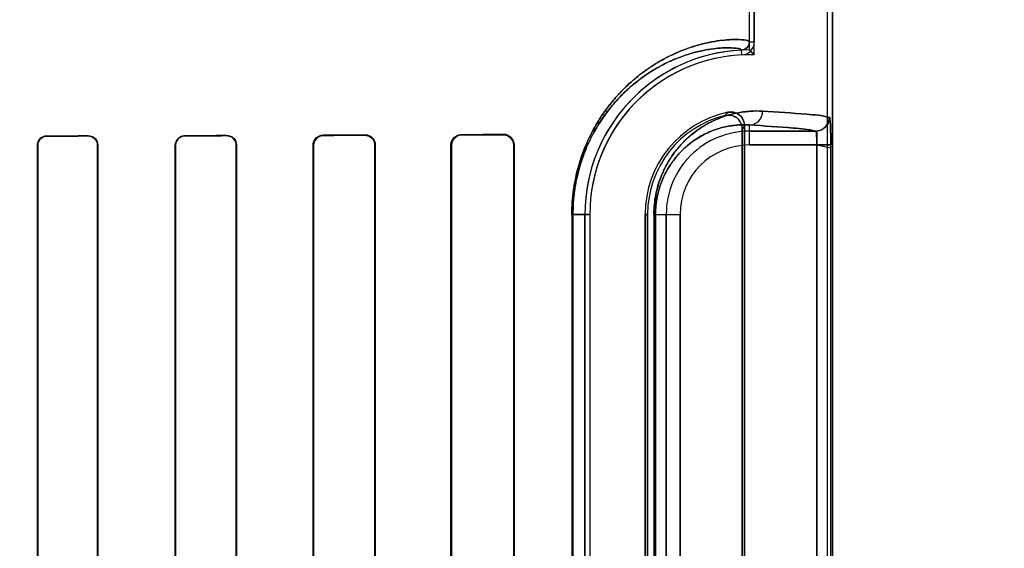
# Model space of a CAD drawing. Header units: millimetres. Extents: x 0 to 297, y 0 to 210.
# Tile 154 of 256: x 58.708 to 58.958, y 157.406 to 157.54. Entities that reach past the tile are written whole.
import ezdxf

# ---------------------------------------------------------------- set-up
doc = ezdxf.new("R2010")
doc.units = ezdxf.units.MM
doc.header["$LTSCALE"] = 16.335
doc.layers.get('0').update_dxf_attribs({"linetype": 'CONTINUOUS'})
for name, color, linetype in [('AXES_REF', 7, 'CONTINUOUS'), ('INTFCLR_1', 7, 'CONTINUOUS'), ('INTFCLR_72935', 7, 'CONTINUOUS')]:
    doc.layers.add(name, color=color, linetype=linetype)

msp = doc.modelspace()

# ---------------------------------------------------------------- linework, layer by layer
at = {"color": 7, "linetype": 'Continuous'}
for radius in [6.787079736, 6.7865, 6.743039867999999]:
    msp.add_circle((57.4637311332, 154.7114782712), radius, dxfattribs=at)
for radius, start, end in [(6.72, 278.2771290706, 261.7228709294), (6.874, 143.2753922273, 36.7246077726)]:
    msp.add_arc((57.4637311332, 154.7114782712), radius, start, end, dxfattribs=at)
at = {"layer": 'AXES_REF', "color": 9, "linetype": 'Continuous'}
for radius in [6.191158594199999, 4.150003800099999]:
    msp.add_circle((57.4637311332, 154.7114782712), radius, dxfattribs=at)
at = {"layer": 'INTFCLR_1', "color": 6, "linetype": 'Continuous'}
for p, q in [((58.9127789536, 157.1614683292), (58.9127789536, 159.0304801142)), ((58.9140132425, 157.1614683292), (58.9140132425, 159.0304683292)), ((58.8930132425, 157.5341548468), (58.8930132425, 158.3777818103)), ((58.8942475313, 158.3777817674), (58.8942475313, 157.5341548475)), ((58.891166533, 157.5121245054), (58.891166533, 157.3008121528)), ((58.8917789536, 157.3000442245), (58.8917789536, 157.5128924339)), ((58.7127758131, 157.3049683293), (58.7127758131, 157.5079683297)), ((58.7128598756, 157.3049683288), (58.7128598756, 157.5079683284)), ((58.7280242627, 157.5079683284), (58.7280242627, 157.3049683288)), ((58.7281111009, 157.5079683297), (58.7281111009, 157.3049683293)), ((58.7476944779, 157.3049683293), (58.7476944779, 157.5079683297)), ((58.74778468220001, 157.3049683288), (58.74778468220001, 157.5079683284)), ((58.7631080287, 157.5079683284), (58.7631080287, 157.3049683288)), ((58.76320236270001, 157.5079683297), (58.76320236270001, 157.3049683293)), ((58.7825900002, 157.3049683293), (58.7825900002, 157.5079683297)), ((58.7826894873, 157.3049683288), (58.7826894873, 157.5079683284)), ((58.7982144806, 157.5079683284), (58.7982144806, 157.3049683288)), ((58.79832055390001, 157.5079683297), (58.79832055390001, 157.3049683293)), ((58.8174531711, 157.3049683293), (58.8174531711, 157.5079683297)), ((58.81756795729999, 157.3049683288), (58.81756795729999, 157.5079683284)), ((58.8333524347, 157.5079683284), (58.8333524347, 157.3049683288)), ((58.8334793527, 157.5079683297), (58.8334793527, 157.3049683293)), ((58.8513765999, 157.3224683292), (58.8513765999, 157.4904683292)), ((58.8526108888, 157.4904683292), (58.8526108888, 157.3224683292)), ((58.8666108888, 157.4904683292), (58.8666108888, 157.3224683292)), ((58.8672233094, 157.3224683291), (58.8672233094, 157.4904683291))]:
    msp.add_line(p, q, dxfattribs=at)
at = {"layer": 'INTFCLR_1', "color": 9, "linetype": 'Continuous'}
for p, q in [((58.8910734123, 157.5308240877), (58.8910140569, 157.5320569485)), ((58.8930132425, 157.5341548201), (58.8942475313, 157.534154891)), ((58.8930132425, 157.5080288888), (58.8930132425, 157.513099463)), ((58.71517683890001, 157.5103743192), (58.71517683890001, 157.5102897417)), ((58.7256768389, 157.5103108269), (58.7256768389, 157.5103970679)), ((58.7501768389, 157.5104572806), (58.7501768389, 157.5103663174)), ((58.7606768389, 157.5103930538), (58.7606768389, 157.5104864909)), ((58.7851768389, 157.5105640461), (58.7851768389, 157.5104633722)), ((58.7956768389, 157.5104973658), (58.7956768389, 157.5106019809)), ((58.8201768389, 157.5107045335), (58.8201768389, 157.5105876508)), ((58.8306768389, 157.510631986), (58.8306768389, 157.5107561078)), ((58.8930132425, 157.5115283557), (58.909735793, 157.5115283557)), ((58.7128598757, 157.5079683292), (58.712775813, 157.5079683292)), ((58.7281111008, 157.5079683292), (58.7280242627, 157.5079683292)), ((58.7477846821, 157.5079683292), (58.7476944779, 157.5079683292)), ((58.76320236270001, 157.5079683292), (58.7631080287, 157.5079683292)), ((58.7826894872, 157.5079683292), (58.7825900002, 157.5079683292)), ((58.79832055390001, 157.5079683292), (58.7982144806, 157.5079683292)), ((58.81756795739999, 157.5079683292), (58.817453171, 157.5079683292)), ((58.8334793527, 157.5079683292), (58.8333524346, 157.5079683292)), ((58.91011279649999, 157.5080288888), (58.8930132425, 157.5080288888)), ((58.91011279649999, 157.5080288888), (58.91011279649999, 157.3049077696)), ((58.9136091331, 157.3049077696), (58.9136091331, 157.5080288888)), ((58.8480722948, 157.4904683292), (58.8480722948, 157.3224683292)), ((58.8480722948, 157.4904683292), (58.8526108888, 157.4904683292)), ((58.8483304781, 157.3224683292), (58.8483304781, 157.4904683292)), ((58.8672233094, 157.4904683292), (58.8666108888, 157.4904683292)), ((58.8688350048, 157.4904683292), (58.8688350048, 157.3224683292)), ((58.8688350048, 157.4904683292), (58.8754526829, 157.4904683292)), ((58.8692440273, 157.3224683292), (58.8692440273, 157.4904683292)), ((58.871953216, 157.3224683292), (58.871953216, 157.4904683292)), ((58.8754526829, 157.4904683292), (58.8754526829, 157.3224683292))]:
    msp.add_line(p, q, dxfattribs=at)
at = {"layer": 'INTFCLR_1', "color": 7, "linetype": 'Continuous'}
for p, q in [((58.9136091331, 157.5080288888), (58.91011279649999, 157.5080288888)), ((58.91011279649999, 157.5080288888), (58.91361064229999, 157.5073526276))]:
    msp.add_line(p, q, dxfattribs=at)
msp.add_lwpolyline([(58.8306768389, 157.510631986), (58.83077218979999, 157.5106306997), (58.8308683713, 157.5106259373), (58.830965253, 157.5106176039), (58.8310634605, 157.5106055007), (58.83116207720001, 157.5105895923), (58.83125868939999, 157.5105702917), (58.8313524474, 157.5105479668), (58.8314440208, 157.5105226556), (58.8315333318, 157.5104945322)], dxfattribs=at)
at = {"layer": 'INTFCLR_1', "color": 6, "linetype": 'Continuous'}
for centre, radius, start, end in [((58.8930132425, 157.4904683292), 0.0416366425, 92.7520534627, 180), ((58.89091306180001, 157.5341546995), 0.0021001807, 272.7563464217, 0.0032912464), ((58.89091306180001, 157.5341546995), 0.0033344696, 272.7563353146, 0.0025427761), ((58.8930132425, 157.4904683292), 0.0404023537, 92.75198979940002, 179.9999985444), ((58.8930132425, 157.4904683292), 0.0264023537, 101.8889191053, 179.9999977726), ((58.8930132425, 157.4904683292), 0.025789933, 103.8352360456, 180.0000002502)]:
    msp.add_arc(centre, radius, start, end, dxfattribs=at)
at = {"layer": 'INTFCLR_1', "color": 9, "linetype": 'Continuous'}
for centre, radius, start, end in [((58.9369045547, 157.4703674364), 0.0674070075, 137.04018012, 137.9559478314), ((58.93668265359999, 157.4764537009), 0.0578283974, 140.9411469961, 141.9143405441), ((58.8930132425, 157.4904683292), 0.0210600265, 90.0000000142, 180.0000000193), ((58.8930132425, 157.4904683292), 0.0175605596, 90.00000006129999, 179.9999997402)]:
    msp.add_arc(centre, radius, start, end, dxfattribs=at)
at = {"layer": 'INTFCLR_1', "color": 6, "linetype": 'Continuous'}
for major_axis, ratio, start_param, end_param in [((0.3650864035, 0), 0.0034906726, -1.0322457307, -0.9983944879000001), ((0.3860864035, 0), 0.0034906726, -1.0644388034, -1.0330623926), ((0.3650864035, 0), 0.0034906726, -0.9162996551, -0.8795209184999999), ((0.3860864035, 0), 0.0034906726, -0.9573995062, -0.9237350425), ((0.3650864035, 0), 0.0034906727, -0.7888979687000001, -0.7475038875), ((0.3860864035, 0), 0.0034906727, -0.8415583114, -0.8044638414), ((0.3650864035, 0), 0.0034906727, -0.642674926, -0.5930216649), ((0.3860864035, 0), 0.0034906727, -0.7121557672, -0.6694696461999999)]:
    msp.add_ellipse((58.5279268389, 157.5114683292), major_axis=major_axis, ratio=ratio, start_param=start_param, end_param=end_param, dxfattribs=at)
at = {"layer": 'INTFCLR_1', "color": 9, "linetype": 'Continuous'}
for points, knots in [([(58.8480722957, 157.490468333), (58.8480722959, 157.4925601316), (58.8482545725, 157.4951694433), (58.84873878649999, 157.4982367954), (58.84911339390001, 157.5001815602), (58.8496812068, 157.5025092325), (58.8509868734, 157.5066961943), (58.8526823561, 157.5105294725), (58.8546655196, 157.5139537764), (58.8561806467, 157.5162975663), (58.8577759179, 157.5184299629), (58.859424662, 157.5203575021), (58.8610006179, 157.5220548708), (58.8636324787, 157.5245829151), (58.86737910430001, 157.5275021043), (58.8711564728, 157.5297543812), (58.8739856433, 157.5311316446), (58.8765025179, 157.5322007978), (58.8794109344, 157.5332023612), (58.8826147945, 157.5340035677), (58.8853829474, 157.5344704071), (58.8877198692, 157.5346954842), (58.88992525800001, 157.5347616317), (58.8916514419, 157.5346471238), (58.892676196, 157.534443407), (58.8930132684, 157.534250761), (58.8930132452, 157.5341548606)], [0, 0, 0, 0, 0.08893717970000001, 0.1107072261, 0.1320273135, 0.1731273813, 0.2124909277, 0.3184380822, 0.3502902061, 0.3807039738, 0.437055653, 0.4633408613, 0.4885245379, 0.5355067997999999, 0.6183686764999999, 0.6898284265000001, 0.7220568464, 0.7520984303, 0.8060504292, 0.8526511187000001, 0.8923284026, 0.9253859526, 0.9521347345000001, 0.9868991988, 0.9959225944, 1, 1, 1, 1]), ([(58.8483304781, 157.4904683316), (58.8483304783, 157.492466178), (58.84850380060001, 157.4949581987), (58.8489643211, 157.4978879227), (58.8493205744, 157.4997451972), (58.8498604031, 157.5019677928), (58.8506459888, 157.5044968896), (58.85179972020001, 157.5075508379), (58.8531324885, 157.5103506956), (58.8545999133, 157.5128945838), (58.8560401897, 157.5151310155), (58.8575567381, 157.5171656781), (58.8591242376, 157.5190045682), (58.8606220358, 157.5206231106), (58.863122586, 157.523032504), (58.86668222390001, 157.5258133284), (58.8702716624, 157.5279568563), (58.8729593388, 157.529265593), (58.875349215, 157.5302800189), (58.878110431, 157.5312282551), (58.8811515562, 157.5319831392), (58.8837785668, 157.5324187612), (58.8859949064, 157.5326235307), (58.8880891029, 157.5326753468), (58.8897204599, 157.5325532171), (58.8907019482, 157.5323458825), (58.8910143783, 157.5321503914), (58.89101405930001, 157.5320569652)], [0, 0, 0, 0, 0.08922075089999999, 0.1110575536, 0.1324414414, 0.1736590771, 0.2131269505, 0.2506329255, 0.319386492, 0.3512892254, 0.3817425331, 0.4381432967, 0.4644401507, 0.4896280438, 0.5365996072, 0.6193826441, 0.6907139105, 0.7228668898, 0.7528287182, 0.8066156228, 0.8530532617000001, 0.8925788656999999, 0.9255032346, 0.9521430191, 0.986801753, 0.9958277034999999, 1, 1, 1, 1]), ([(58.8688350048, 157.4904683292), (58.8688350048, 157.4913175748), (58.8689167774, 157.4929936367), (58.8692716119, 157.4954246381), (58.8698206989, 157.4976980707), (58.8705179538, 157.4997769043), (58.8713231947, 157.5016575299), (58.8722038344, 157.5033501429), (58.8731380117, 157.5048738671), (58.8743953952, 157.5066500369), (58.8760258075, 157.5085603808), (58.8780710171, 157.5104769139), (58.8801128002, 157.5120331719), (58.8827095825, 157.51365236), (58.8858803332, 157.515111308), (58.8890466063, 157.5160100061), (58.8914414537, 157.5164190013), (58.8936539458, 157.5166457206), (58.89529055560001, 157.5166575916), (58.8963531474, 157.51659893)], [0, 0, 0, 0, 0.0600375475, 0.1184073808, 0.1734336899, 0.2251567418, 0.2732358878, 0.3179126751, 0.3599266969, 0.3994875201, 0.47167102, 0.537033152, 0.5972817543, 0.6528632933, 0.7531314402, 0.8428522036, 0.8846845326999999, 0.9247655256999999, 1, 1, 1, 1]), ([(58.8930132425, 157.513099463), (58.8938703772, 157.5131041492), (58.8956687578, 157.5138956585), (58.8963487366, 157.5157132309), (58.8963531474, 157.51659893)], [0, 0, 0, 0, 0.4918058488, 1, 1, 1, 1]), ([(58.8963531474, 157.51659893), (58.90007795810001, 157.5163932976), (58.905692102, 157.5159581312), (58.9113735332, 157.5155303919), (58.91322868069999, 157.5150278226)], [0, 0, 0, 0, 0.6599704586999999, 1, 1, 1, 1]), ([(58.8692440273, 157.4904683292), (58.86924402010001, 157.4912085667), (58.869314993, 157.4926693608), (58.8696228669, 157.4947878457), (58.8700992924, 157.4967685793), (58.8707040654, 157.4985790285), (58.8714024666, 157.5002163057), (58.8721661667, 157.5016893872), (58.8729761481, 157.5030148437), (58.8740657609, 157.5045582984), (58.8754779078, 157.5062166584), (58.8772485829, 157.5078779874), (58.8790155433, 157.5092243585), (58.88125938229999, 157.5106209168), (58.8839972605, 157.5118734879), (58.8867286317, 157.5126368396), (58.888791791, 157.5129770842), (58.89069462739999, 157.5131594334), (58.8921010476, 157.5131578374), (58.8930132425, 157.513099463)], [0, 0, 0, 0, 0.0604339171, 0.1191792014, 0.1745255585, 0.2265330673, 0.2748338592, 0.3197007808, 0.3618819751, 0.4015493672, 0.4738586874, 0.5392604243, 0.5994174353, 0.6549168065, 0.7547846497, 0.8440250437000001, 0.8855731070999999, 0.9253749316, 1, 1, 1, 1]), ([(58.909735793, 157.5115283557), (58.9078982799, 157.5120306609), (58.9022674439, 157.5124588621), (58.8967043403, 157.5128938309), (58.8930132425, 157.513099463)], [0, 0, 0, 0, 0.3400599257, 1, 1, 1, 1])]:
    msp.add_open_spline(points, degree=3, knots=knots, dxfattribs=at)
at = {"layer": 'INTFCLR_1', "color": 6, "linetype": 'Continuous'}
for points, knots in [([(58.8868460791, 157.5155100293), (58.8874010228, 157.5156466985), (58.8885950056, 157.5156399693), (58.8904831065, 157.514627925), (58.891166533, 157.5130553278), (58.891166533, 157.5121245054)], [0, 0, 0, 0, 0.2761837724, 0.5501894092, 1, 1, 1, 1]), ([(58.8917789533, 157.5128924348), (58.8917789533, 157.513452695), (58.8914972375, 157.5145912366), (58.8901099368, 157.5161696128), (58.8884658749, 157.516492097), (58.8875739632, 157.5163043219)], [0, 0, 0, 0, 0.275736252, 0.5514163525, 1, 1, 1, 1]), ([(58.91322868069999, 157.5150278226), (58.9132279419, 157.5143621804), (58.9128758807, 157.5131903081), (58.9115711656, 157.5118825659), (58.9104003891, 157.5115290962), (58.909735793, 157.5115283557)], [0, 0, 0, 0, 0.3682330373, 0.6323456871, 1, 1, 1, 1]), ([(58.7127758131, 157.5079683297), (58.7127758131, 157.5084873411), (58.7131831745, 157.5097460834), (58.7144722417, 157.5103728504), (58.7151768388, 157.5103743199)], [0, 0, 0, 0, 0.424164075, 1, 1, 1, 1]), ([(58.7128598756, 157.5079683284), (58.7128598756, 157.5084724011), (58.7132564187, 157.5096877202), (58.7145000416, 157.5102884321), (58.7151768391, 157.5102897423)], [0, 0, 0, 0, 0.4268650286, 1, 1, 1, 1]), ([(58.7256768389, 157.5103970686), (58.7261280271, 157.5103980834), (58.7273869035, 157.5100641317), (58.7281111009, 157.5087504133), (58.7281111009, 157.5079683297)], [0, 0, 0, 0, 0.3658471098, 1, 1, 1, 1]), ([(58.7256768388, 157.5103108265), (58.7262441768, 157.5103120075), (58.7274863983, 157.5098493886), (58.7280242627, 157.5085974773), (58.7280242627, 157.5079683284)], [0, 0, 0, 0, 0.4741703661, 1, 1, 1, 1]), ([(58.7476944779, 157.5079683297), (58.7476944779, 157.5084903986), (58.7481002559, 157.5097888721), (58.7494343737, 157.5104552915), (58.750176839, 157.5104572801)], [0, 0, 0, 0, 0.4128538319, 1, 1, 1, 1]), ([(58.74778468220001, 157.5079683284), (58.74778468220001, 157.5084765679), (58.7481811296, 157.5097288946), (58.7494662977, 157.510364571), (58.750176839, 157.5103663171)], [0, 0, 0, 0, 0.4170057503, 1, 1, 1, 1]), ([(58.7606768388, 157.5104864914), (58.76116269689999, 157.5104878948), (58.7624728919, 157.510124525), (58.76320236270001, 157.5087631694), (58.76320236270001, 157.5079683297)], [0, 0, 0, 0, 0.3793708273, 1, 1, 1, 1]), ([(58.7606768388, 157.5103930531), (58.76113756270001, 157.5103942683), (58.7623972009, 157.510051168), (58.7631080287, 157.5087400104), (58.7631080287, 157.5079683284)], [0, 0, 0, 0, 0.3738418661, 1, 1, 1, 1]), ([(58.7825900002, 157.5079683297), (58.7825900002, 157.5084863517), (58.7829842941, 157.5098349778), (58.7843781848, 157.510561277), (58.7851768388, 157.5105640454)], [0, 0, 0, 0, 0.3934302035, 1, 1, 1, 1]), ([(58.7826894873, 157.5079683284), (58.7826894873, 157.50847793), (58.7830819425, 157.5097762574), (58.7844199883, 157.5104610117), (58.7851768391, 157.5104633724)], [0, 0, 0, 0, 0.4023839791, 1, 1, 1, 1]), ([(58.795676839, 157.5106019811), (58.7962158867, 157.5106040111), (58.7975940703, 157.5101931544), (58.79832055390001, 157.5087716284), (58.79832055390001, 157.5079683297)], [0, 0, 0, 0, 0.4015728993, 1, 1, 1, 1]), ([(58.795676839, 157.5104973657), (58.7961840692, 157.5104990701), (58.7975046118, 157.5101146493), (58.7982144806, 157.5087490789), (58.7982144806, 157.5079683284)], [0, 0, 0, 0, 0.3938195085, 1, 1, 1, 1]), ([(58.8174531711, 157.5079683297), (58.8174531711, 157.5084647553), (58.8178194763, 157.5098739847), (58.8192903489, 157.5107003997), (58.8201768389, 157.5107045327)], [0, 0, 0, 0, 0.3589677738, 1, 1, 1, 1]), ([(58.81756795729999, 157.5079683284), (58.81756795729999, 157.5084630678), (58.817937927, 157.5098170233), (58.819345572, 157.5105842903), (58.820176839, 157.5105876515)], [0, 0, 0, 0, 0.3731029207, 1, 1, 1, 1]), ([(58.8306768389, 157.5107561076), (58.83121656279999, 157.5107589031), (58.8326705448, 157.5103580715), (58.8334793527, 157.5088485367), (58.8334793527, 157.5079683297)], [0, 0, 0, 0, 0.3801089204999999, 1, 1, 1, 1]), ([(58.909735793, 157.5115283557), (58.9102128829, 157.5114636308), (58.9099225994, 157.5096283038), (58.910117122, 157.5087261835), (58.91011279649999, 157.5080288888)], [0, 0, 0, 0, 0.4084435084, 1, 1, 1, 1])]:
    msp.add_open_spline(points, degree=3, knots=knots, dxfattribs=at)
at = {"layer": 'INTFCLR_1', "color": 7, "linetype": 'Continuous'}
for points, knots in [([(58.91361064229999, 157.5073526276), (58.91361266, 157.5078033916), (58.9136076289, 157.5089129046), (58.9135929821, 157.5104214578), (58.9135592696, 157.5118360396), (58.9135045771, 157.5130835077), (58.9134582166, 157.5141361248), (58.9133342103, 157.5147666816), (58.9132853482, 157.5150124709), (58.91322868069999, 157.5150278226)], [0, 0, 0, 0, 0.1753970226, 0.4315905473, 0.5876692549, 0.7243269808, 0.9227195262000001, 0.9771554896, 1, 1, 1, 1]), ([(58.91322868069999, 157.5150278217), (58.9133730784, 157.5144445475), (58.9135132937, 157.5133572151), (58.9135617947, 157.5116616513), (58.9136028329, 157.5099181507), (58.913609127, 157.5086746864), (58.9136091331, 157.5080288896)], [0, 0, 0, 0, 0.2545281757, 0.4687267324, 0.7240371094, 1, 1, 1, 1]), ([(58.830676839, 157.5106319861), (58.8311779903, 157.5106250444), (58.8325614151, 157.5102718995), (58.8333566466, 157.5088219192), (58.8333524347, 157.5079683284)], [0, 0, 0, 0, 0.3699433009, 1, 1, 1, 1]), ([(58.8315333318, 157.5104945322), (58.8319802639, 157.5103451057), (58.8329376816, 157.5097148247), (58.8333524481, 157.5085863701), (58.8333524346, 157.5079683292)], [0, 0, 0, 0, 0.4326208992, 1, 1, 1, 1])]:
    msp.add_open_spline(points, degree=3, knots=knots, dxfattribs=at)
at = {"layer": 'INTFCLR_72935', "color": 6, "linetype": 'Continuous'}
for p, q in [((58.912778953, 157.1614683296), (58.912778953, 159.0304918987)), ((58.9140132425, 159.0304683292), (58.9140132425, 157.1614683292)), ((58.8930132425, 157.5321049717), (58.8930132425, 158.3798316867)), ((58.8942475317, 157.5308518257), (58.8942475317, 158.3810848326)), ((58.891166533, 157.300812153), (58.891166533, 157.5121245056)), ((58.8917789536, 157.5128924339), (58.8917789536, 157.3000442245)), ((58.7127758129, 157.5079683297), (58.7127758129, 157.3049683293)), ((58.7128598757, 157.5079683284), (58.7128598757, 157.3049683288)), ((58.7280242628, 157.3049683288), (58.7280242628, 157.5079683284)), ((58.7281111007, 157.3049683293), (58.7281111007, 157.5079683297)), ((58.7476944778, 157.5079683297), (58.7476944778, 157.3049683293)), ((58.747784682, 157.5079683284), (58.747784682, 157.3049683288)), ((58.76310802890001, 157.3049683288), (58.76310802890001, 157.5079683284)), ((58.76320236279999, 157.3049683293), (58.76320236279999, 157.5079683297)), ((58.7825900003, 157.5079683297), (58.7825900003, 157.3049683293)), ((58.7826894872, 157.5079683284), (58.7826894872, 157.3049683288)), ((58.7982144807, 157.3049683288), (58.7982144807, 157.5079683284)), ((58.79832055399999, 157.3049683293), (58.79832055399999, 157.5079683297)), ((58.817453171, 157.5079683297), (58.817453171, 157.3049683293)), ((58.81756795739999, 157.5079683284), (58.81756795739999, 157.3049683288)), ((58.8333524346, 157.3049683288), (58.8333524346, 157.5079683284)), ((58.8334793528, 157.3049683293), (58.8334793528, 157.5079683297)), ((58.8513765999, 157.4904683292), (58.8513765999, 157.3224683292)), ((58.8526108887, 157.4904683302), (58.8526108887, 157.3224683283)), ((58.8666108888, 157.3224683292), (58.8666108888, 157.4904683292)), ((58.8672233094, 157.4904683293), (58.8672233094, 157.3224683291))]:
    msp.add_line(p, q, dxfattribs=at)
at = {"layer": 'INTFCLR_72935', "color": 9, "linetype": 'Continuous'}
for p, q in [((58.8930132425, 157.5080288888), (58.8930132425, 157.513099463)), ((58.71517683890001, 157.5102897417), (58.71517683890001, 157.5103743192)), ((58.7256768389, 157.5103970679), (58.7256768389, 157.5103108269)), ((58.7501768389, 157.5103663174), (58.7501768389, 157.5104572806)), ((58.7606768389, 157.5104864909), (58.7606768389, 157.5103930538)), ((58.7851768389, 157.5104633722), (58.7851768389, 157.5105640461)), ((58.7956768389, 157.5106019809), (58.7956768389, 157.5104973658)), ((58.8201768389, 157.5105876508), (58.8201768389, 157.5107045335)), ((58.8306768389, 157.5107561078), (58.8306768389, 157.510631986)), ((58.909735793, 157.5115283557), (58.8930132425, 157.5115283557)), ((58.712775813, 157.5079683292), (58.7128598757, 157.5079683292)), ((58.7280242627, 157.5079683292), (58.7281111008, 157.5079683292)), ((58.7476944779, 157.5079683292), (58.7477846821, 157.5079683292)), ((58.7631080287, 157.5079683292), (58.76320236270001, 157.5079683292)), ((58.7825900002, 157.5079683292), (58.7826894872, 157.5079683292)), ((58.7982144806, 157.5079683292), (58.79832055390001, 157.5079683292)), ((58.817453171, 157.5079683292), (58.81756795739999, 157.5079683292)), ((58.8333524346, 157.5079683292), (58.8334793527, 157.5079683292)), ((58.8930132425, 157.5080288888), (58.9136091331, 157.5080288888)), ((58.91011279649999, 157.3049077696), (58.91011279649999, 157.5080288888)), ((58.9136091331, 157.3049077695), (58.9136091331, 157.5080288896)), ((58.8526108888, 157.4904683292), (58.8480722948, 157.4904683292)), ((58.8480722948, 157.4904683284), (58.8480722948, 157.3224683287)), ((58.8483304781, 157.4904683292), (58.8483304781, 157.3224683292)), ((58.8666108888, 157.4904683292), (58.8672233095, 157.4904683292)), ((58.8688350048, 157.49046833), (58.8688350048, 157.322468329)), ((58.8688350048, 157.4904683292), (58.8754526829, 157.4904683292)), ((58.8692440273, 157.4904683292), (58.8692440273, 157.3224683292)), ((58.871953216, 157.4904683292), (58.871953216, 157.3224683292)), ((58.8754526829, 157.3224683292), (58.8754526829, 157.4904683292))]:
    msp.add_line(p, q, dxfattribs=at)
at = {"layer": 'INTFCLR_72935', "color": 7, "linetype": 'Continuous'}
for points in [[(58.8306768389, 157.5107561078), (58.8307850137, 157.5107545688), (58.83089021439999, 157.5107490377), (58.8309923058, 157.5107398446), (58.8310907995, 157.5107273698), (58.8311859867, 157.5107119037), (58.8312789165, 157.5106935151), (58.831369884, 157.5106723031), (58.8314584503, 157.5106485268), (58.8315445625, 157.5106223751)], [(58.83152969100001, 157.5104957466), (58.8314421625, 157.5105232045), (58.8313526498, 157.5105479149), (58.8312612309, 157.5105697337), (58.8311680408, 157.5105885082), (58.8310731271, 157.5106041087), (58.8309764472, 157.510616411), (58.8308780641, 157.5106252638), (58.83077815, 157.5106305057), (58.8306768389, 157.510631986)]]:
    msp.add_lwpolyline(points, dxfattribs=at)
at = {"layer": 'INTFCLR_72935', "color": 6, "linetype": 'Continuous'}
for centre, radius, start, end in [((58.8930132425, 157.4904683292), 0.0416366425, 90, 180), ((58.8116043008, 157.4506866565), 0.1151362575, 44.1279839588, 45.0032982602), ((58.8930132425, 157.4904683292), 0.0404023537, 88.24934531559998, 179.9999985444), ((58.8930132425, 157.4904683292), 0.0264023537, 101.8889191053, 179.9999977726), ((58.8930132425, 157.4904683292), 0.025789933, 103.835236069, 179.999999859)]:
    msp.add_arc(centre, radius, start, end, dxfattribs=at)
at = {"layer": 'INTFCLR_72935', "color": 9, "linetype": 'Continuous'}
for centre, radius, start, end in [((58.93690453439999, 157.4703674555), 0.0674069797, 137.0401802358, 137.9559483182), ((58.9366826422, 157.4764537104), 0.0578283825, 140.9411471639, 141.9143409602), ((58.8930132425, 157.4904683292), 0.0210600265, 89.99999998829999, 180), ((58.8930132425, 157.4904683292), 0.0175605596, 90.00000006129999, 179.9999997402)]:
    msp.add_arc(centre, radius, start, end, dxfattribs=at)
at = {"layer": 'INTFCLR_72935', "color": 6, "linetype": 'Continuous'}
for major_axis, ratio, start_param, end_param in [((0.3650864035, 0), 0.0034906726, -1.0322457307, -0.9983944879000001), ((0.3860864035, 0), 0.0034906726, -1.0644388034, -1.0330623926), ((0.3650864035, 0), 0.0034906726, -0.9162996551, -0.8795209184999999), ((0.3860864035, 0), 0.0034906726, -0.9573995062, -0.9237350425), ((0.3650864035, 0), 0.0034906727, -0.7888979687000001, -0.7475038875), ((0.3860864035, 0), 0.0034906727, -0.8415583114, -0.8044638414), ((0.3650864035, 0), 0.0034906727, -0.642674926, -0.5930216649), ((0.3860864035, 0), 0.0034906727, -0.7121557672, -0.6694696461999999)]:
    msp.add_ellipse((58.5279268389, 157.5114683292), major_axis=major_axis, ratio=ratio, start_param=start_param, end_param=end_param, dxfattribs=at)
at = {"layer": 'INTFCLR_72935', "color": 9, "linetype": 'Continuous'}
for points, knots in [([(58.8930132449, 157.534154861), (58.8930132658, 157.5342518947), (58.8926704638, 157.5344452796), (58.89163795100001, 157.5346490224), (58.8898999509, 157.5347622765), (58.88768829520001, 157.5346932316), (58.8853554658, 157.5344665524), (58.8825972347, 157.5339995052), (58.8800392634, 157.5333590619), (58.87778859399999, 157.5326436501), (58.87523147, 157.5317002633), (58.8717787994, 157.5301237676), (58.8682727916, 157.5280359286), (58.8657486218, 157.5262087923), (58.8642195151, 157.5249837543), (58.8626063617, 157.5235970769), (58.8605637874, 157.5216356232), (58.8581487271, 157.5189252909), (58.8562063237, 157.5163336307), (58.8546910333, 157.5139955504), (58.8531422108, 157.5113276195), (58.851735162, 157.5083902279), (58.8506837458, 157.505624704), (58.8501168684, 157.5039062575), (58.8495779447, 157.5020846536), (58.849116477, 157.5001960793), (58.8487403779, 157.4982460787), (58.8482549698, 157.4951745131), (58.84807229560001, 157.4925624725), (58.8480722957, 157.4904683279)], [0, 0, 0, 0, 0.004125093, 0.0132564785, 0.0482716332, 0.0750900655, 0.1080986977, 0.1475742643, 0.1940030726, 0.220035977, 0.2479478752, 0.3098346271, 0.3811008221, 0.4210070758, 0.4422222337, 0.4643790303, 0.5114245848, 0.5624876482, 0.6185464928, 0.6489140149, 0.6808923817, 0.7496495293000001, 0.7870559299, 0.8066095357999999, 0.8265636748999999, 0.8678037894, 0.8891910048, 0.9109738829, 1, 1, 1, 1]), ([(58.89101405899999, 157.5320569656), (58.8910143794, 157.5321514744), (58.8906965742, 157.532347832), (58.88970761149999, 157.5325550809), (58.8880651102, 157.532676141), (58.8859649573, 157.5326215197), (58.8837524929, 157.5324151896), (58.8811348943, 157.5319793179), (58.8787071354, 157.5313759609), (58.8765706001, 157.5306994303), (58.8741421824, 157.5298054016), (58.8708623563, 157.5283079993), (58.8675320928, 157.5263217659), (58.8651343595, 157.5245821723), (58.86368143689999, 157.5234151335), (58.8621481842, 157.5220934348), (58.8602065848, 157.5202231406), (58.8579109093, 157.5176379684), (58.8560646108, 157.5151654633), (58.85462415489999, 157.5129343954), (58.853151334, 157.5103874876), (58.85181349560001, 157.5075831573), (58.8506552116, 157.5045239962), (58.8498661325, 157.5019892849), (58.84932350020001, 157.4997590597), (58.8489658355, 157.497896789), (58.848504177, 157.4949630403), (58.848330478, 157.4924684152), (58.8483304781, 157.4904683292)], [0, 0, 0, 0, 0.004220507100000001, 0.0133546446, 0.0482658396, 0.0749773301, 0.1078559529, 0.147184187, 0.193454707, 0.2194070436, 0.2472394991, 0.3089771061, 0.3801211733, 0.4199834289, 0.4411824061, 0.463327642, 0.5103666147, 0.5614497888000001, 0.6175621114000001, 0.6479715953, 0.6800034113, 0.7489049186, 0.7864046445, 0.8260157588, 0.8673774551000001, 0.8888305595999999, 0.9106821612, 1, 1, 1, 1]), ([(58.8963531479, 157.51659893), (58.8952931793, 157.5166574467), (58.8930733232, 157.5166417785), (58.88961622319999, 157.5161693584), (58.88590926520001, 157.5151219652), (58.8827329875, 157.5136652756), (58.8801290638, 157.5120446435), (58.8784576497, 157.5107722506), (58.8771232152, 157.5095889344), (58.8757342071, 157.508218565), (58.874018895, 157.5062091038), (58.8724763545, 157.5038693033), (58.8713377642, 157.5016888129), (58.8705276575, 157.4998028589), (58.8698258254, 157.4977166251), (58.8692755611, 157.4954446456), (58.8689178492, 157.493006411), (58.8688350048, 157.49132689), (58.8688350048, 157.490468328)], [0, 0, 0, 0, 0.0750536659, 0.1564805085, 0.2459796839, 0.3464559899, 0.4023291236, 0.4625807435, 0.4947026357, 0.5283756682, 0.6004715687, 0.6810517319, 0.7259046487, 0.7742538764, 0.8260146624, 0.8813433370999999, 0.9392998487, 1, 1, 1, 1]), ([(58.8930132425, 157.513099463), (58.8938703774, 157.5131041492), (58.8956687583, 157.5138956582), (58.8963487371, 157.5157132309), (58.8963531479, 157.51659893)], [0, 0, 0, 0, 0.4918058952, 1, 1, 1, 1]), ([(58.91322868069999, 157.5150278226), (58.9113735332, 157.5155303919), (58.9056921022, 157.5159581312), (58.90007795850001, 157.5163932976), (58.8963531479, 157.51659893)], [0, 0, 0, 0, 0.3400295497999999, 1, 1, 1, 1]), ([(58.8930132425, 157.513099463), (58.8921032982, 157.5131577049), (58.8901952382, 157.5131601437), (58.8872190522, 157.5127717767), (58.8840222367, 157.5118826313), (58.8812796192, 157.5106320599), (58.8790295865, 157.5092342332), (58.8772549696, 157.5078837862), (58.8754808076, 157.5062199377), (58.8737384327, 157.5041740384), (58.8724020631, 157.502140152), (58.8714151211, 157.5002436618), (58.8707125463, 157.4986019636), (58.8701037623, 157.496784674), (58.8696262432, 157.4948049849), (58.869315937, 157.4926804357), (58.8692439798, 157.4912166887), (58.8692440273, 157.4904683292)], [0, 0, 0, 0, 0.0744477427, 0.1553151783, 0.2443339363, 0.3444117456, 0.4002041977, 0.4603600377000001, 0.526187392, 0.5984175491, 0.6792891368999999, 0.7242686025, 0.7728488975, 0.8249350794, 0.8805719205, 0.9388974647, 1, 1, 1, 1]), ([(58.8930132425, 157.513099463), (58.8967043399, 157.5128938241), (58.9022674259, 157.5124587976), (58.9078982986, 157.5120307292), (58.909735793, 157.5115283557)], [0, 0, 0, 0, 0.659940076, 1, 1, 1, 1])]:
    msp.add_open_spline(points, degree=3, knots=knots, dxfattribs=at)
at = {"layer": 'INTFCLR_72935', "color": 6, "linetype": 'Continuous'}
for points, knots in [([(58.8930132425, 157.5341548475), (58.8930132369, 157.5336349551), (58.8925938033, 157.532553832), (58.8915340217, 157.5320819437), (58.8910140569, 157.5320569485)], [0, 0, 0, 0, 0.4996766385, 1, 1, 1, 1]), ([(58.891166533, 157.5121245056), (58.891166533, 157.5126960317), (58.8908744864, 157.5138537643), (58.8894402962, 157.5154450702), (58.8877498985, 157.5157326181), (58.8868460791, 157.5155100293)], [0, 0, 0, 0, 0.2761842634, 0.5501881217, 1, 1, 1, 1]), ([(58.8875739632, 157.5163043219), (58.8881222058, 157.516419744), (58.8892943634, 157.5163786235), (58.89112468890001, 157.5153462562), (58.8917789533, 157.5138038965), (58.8917789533, 157.5128924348)], [0, 0, 0, 0, 0.2757366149, 0.5514172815, 1, 1, 1, 1]), ([(58.7127758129, 157.5079683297), (58.7127758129, 157.5084895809), (58.7131849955, 157.5097491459), (58.7144742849, 157.5103728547), (58.71517683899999, 157.5103743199)], [0, 0, 0, 0, 0.4259260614, 1, 1, 1, 1]), ([(58.71517683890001, 157.5102897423), (58.7146942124, 157.510288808), (58.7134838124, 157.5099131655), (58.7128598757, 157.5086654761), (58.7128598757, 157.5079683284)], [0, 0, 0, 0, 0.4090841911, 1, 1, 1, 1]), ([(58.72567683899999, 157.5103970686), (58.7261412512, 157.5103981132), (58.7274033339, 157.5100512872), (58.7281111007, 157.5087383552), (58.7281111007, 157.5079683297)], [0, 0, 0, 0, 0.3762141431, 1, 1, 1, 1]), ([(58.7280242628, 157.5079683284), (58.7280242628, 157.5084779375), (58.72762286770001, 157.5097077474), (58.7263617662, 157.5103122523), (58.7256768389, 157.5103108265)], [0, 0, 0, 0, 0.4266161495, 1, 1, 1, 1]), ([(58.7476944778, 157.5079683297), (58.7476944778, 157.5084888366), (58.7480978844, 157.5097874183), (58.7494327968, 157.5104552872), (58.7501768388, 157.5104572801)], [0, 0, 0, 0, 0.4116138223, 1, 1, 1, 1]), ([(58.7501768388, 157.5103663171), (58.7497164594, 157.5103651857), (58.7484750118, 157.5100157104), (58.747784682, 157.5087235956), (58.747784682, 157.5079683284)], [0, 0, 0, 0, 0.3787122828, 1, 1, 1, 1]), ([(58.7606768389, 157.5104864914), (58.761173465, 157.5104879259), (58.7624861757, 157.5101137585), (58.76320236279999, 157.508753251), (58.76320236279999, 157.5079683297)], [0, 0, 0, 0, 0.387521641, 1, 1, 1, 1]), ([(58.76310802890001, 157.5079683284), (58.76310802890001, 157.5084771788), (58.76271224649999, 157.5097466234), (58.7614038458, 157.5103949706), (58.7606768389, 157.5103930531)], [0, 0, 0, 0, 0.4117379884, 1, 1, 1, 1]), ([(58.7825900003, 157.5079683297), (58.7825900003, 157.5084838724), (58.7829823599, 157.5098316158), (58.7843759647, 157.5105612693), (58.78517683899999, 157.5105640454)], [0, 0, 0, 0, 0.3916242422, 1, 1, 1, 1]), ([(58.7851768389, 157.5104633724), (58.78467939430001, 157.5104618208), (58.7833844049, 157.5100787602), (58.7826894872, 157.5087366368), (58.7826894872, 157.5079683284)], [0, 0, 0, 0, 0.3930040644, 1, 1, 1, 1]), ([(58.79832055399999, 157.5079683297), (58.79832055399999, 157.5084722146), (58.79794093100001, 157.5098413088), (58.79651277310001, 157.5106051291), (58.7956768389, 157.5106019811)], [0, 0, 0, 0, 0.3760825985, 1, 1, 1, 1]), ([(58.7982144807, 157.5079683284), (58.7982144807, 157.5084738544), (58.79782777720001, 157.5097929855), (58.7964592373, 157.5104999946), (58.7956768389, 157.5104973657)], [0, 0, 0, 0, 0.3925108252, 1, 1, 1, 1]), ([(58.817453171, 157.5079683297), (58.817453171, 157.5084352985), (58.8177911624, 157.5098376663), (58.8192637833, 157.5107002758), (58.820176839, 157.5107045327)], [0, 0, 0, 0, 0.3383747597, 1, 1, 1, 1]), ([(58.8201768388, 157.5105876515), (58.8197123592, 157.5105857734), (58.81836673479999, 157.5102401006), (58.81756795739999, 157.5088271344), (58.81756795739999, 157.5079683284)], [0, 0, 0, 0, 0.3510066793, 1, 1, 1, 1])]:
    msp.add_open_spline(points, degree=3, knots=knots, dxfattribs=at)
at = {"layer": 'INTFCLR_72935', "color": 7, "linetype": 'Continuous'}
for points, knots in [([(58.9096934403, 157.511550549), (58.9103595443, 157.5115473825), (58.9115367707, 157.5118992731), (58.9128433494, 157.5132193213), (58.9131890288, 157.5144013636), (58.9131858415, 157.5150721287)], [0, 0, 0, 0, 0.366733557, 0.6307002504, 1, 1, 1, 1]), ([(58.91322868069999, 157.5150278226), (58.9132276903, 157.5141355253), (58.9124829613, 157.5122786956), (58.9106269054, 157.5115293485), (58.909735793, 157.5115283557)], [0, 0, 0, 0, 0.5003322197, 1, 1, 1, 1]), ([(58.9131858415, 157.5150721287), (58.9133237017, 157.5152363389), (58.9134467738, 157.5137762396), (58.913529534, 157.5129096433), (58.9135971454, 157.5104672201), (58.9136091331, 157.5089137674), (58.9136091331, 157.5080288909)], [0, 0, 0, 0, 0.090819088, 0.3065073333, 0.6251820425, 1, 1, 1, 1]), ([(58.9136091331, 157.5080288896), (58.9136091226, 157.5086759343), (58.9136028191, 157.5099203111), (58.9135617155, 157.5116642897), (58.9135131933, 157.5133586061), (58.91337302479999, 157.5144450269), (58.91322868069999, 157.5150278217)], [0, 0, 0, 0, 0.2764959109, 0.5316625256, 0.7456761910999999, 1, 1, 1, 1]), ([(58.8334793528, 157.5079683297), (58.83347933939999, 157.5085290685), (58.8330497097, 157.5099908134), (58.8315376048, 157.5107453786), (58.830676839, 157.5107561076)], [0, 0, 0, 0, 0.3944499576, 1, 1, 1, 1]), ([(58.8333524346, 157.5079683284), (58.8333525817, 157.5084315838), (58.8330140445, 157.5098110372), (58.8315647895, 157.5106170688), (58.8306768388, 157.5106319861)], [0, 0, 0, 0, 0.3428141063, 1, 1, 1, 1]), ([(58.8333524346, 157.5079683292), (58.8333524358, 157.5084502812), (58.8330496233, 157.5095609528), (58.8321073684, 157.5103035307), (58.83152969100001, 157.5104957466)], [0, 0, 0, 0, 0.4418461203, 1, 1, 1, 1]), ([(58.91011279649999, 157.5080288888), (58.9101128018, 157.5082540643), (58.91010832, 157.5091343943), (58.9100289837, 157.5103658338), (58.9099480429, 157.5111211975), (58.9097805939, 157.5116022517), (58.9096934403, 157.511550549)], [0, 0, 0, 0, 0.1877948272, 0.7473227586, 0.9154867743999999, 1, 1, 1, 1]), ([(58.91011279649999, 157.5080288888), (58.9101128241, 157.5086146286), (58.9099202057, 157.5095531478), (58.9103217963, 157.511448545), (58.909735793, 157.5115283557)], [0, 0, 0, 0, 0.4975901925, 1, 1, 1, 1])]:
    msp.add_open_spline(points, degree=3, knots=knots, dxfattribs=at)

doc.saveas('drawing.dxf')
